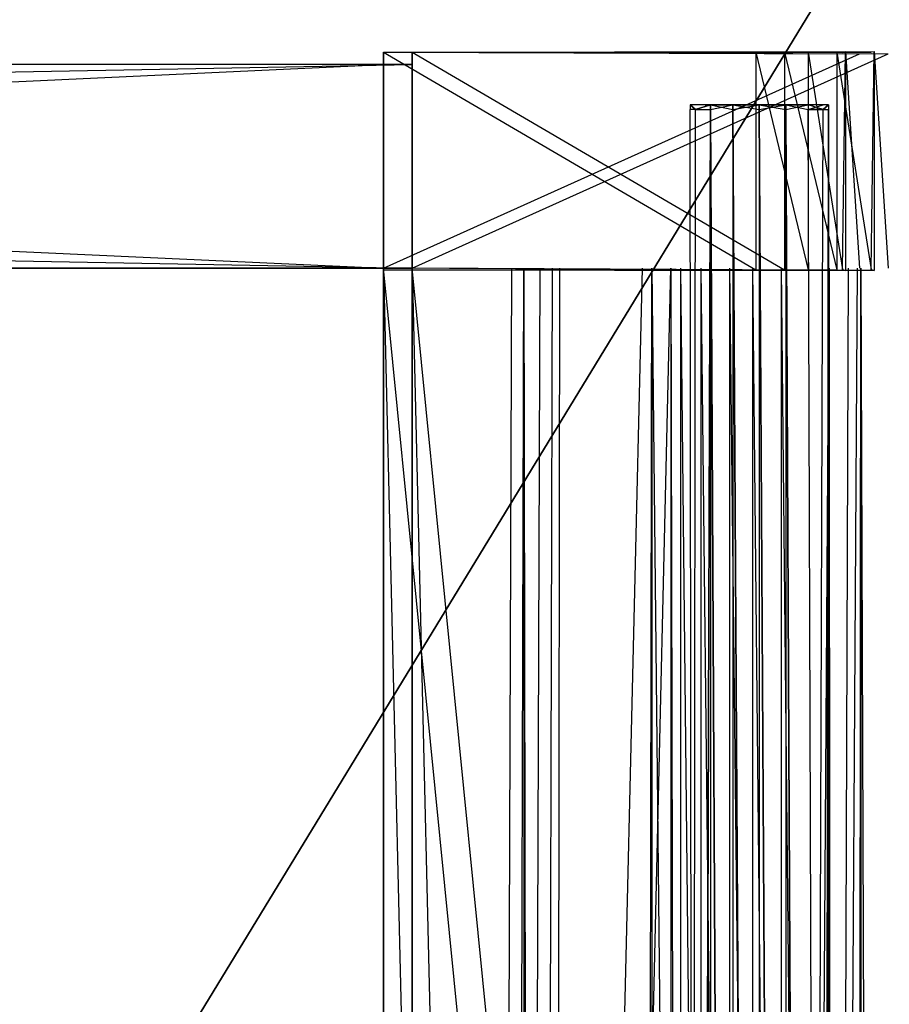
# Model space of a CAD drawing. Extents: x 0 to 0.996, y -0.498 to 0.
# Tile 75 of 87: x 0.893 to 0.962, y -0.172 to -0.095. Entities that reach past the tile are written whole.
import ezdxf

# ---------------------------------------------------------------- set-up
doc = ezdxf.new("R2010")
doc.units = 0
for name, color, linetype in [('L0_DRAWERBOXU_7___REPLACEMTFORE', 7, 'CONTINUOUS'), ('L11_KORPUS2_5___REPLACEMTFOREMP', 7, 'CONTINUOUS'), ('L20_KORPUS1_0___REPLACEMTFOREMP', 7, 'CONTINUOUS'), ('L24_DRAWERBOXO_9___REPLACEMTFOR', 7, 'CONTINUOUS'), ('L28_DRAWERBOXO_5___REPLACEMTFOR', 7, 'CONTINUOUS'), ('L2_DRAWERBOXU_5___REPLACEMTFORE', 7, 'CONTINUOUS'), ('L30_DRAWERBOXO_3___REPLACEMTFOR', 7, 'CONTINUOUS'), ('L32_DRAWERBOXO_1___REPLACEMTFOR', 7, 'CONTINUOUS'), ('L4_DRAWERBOXU_3___REPLACEMTFORE', 7, 'CONTINUOUS'), ('L5_DRAWERBOXU_2___REPLACEMTFORE', 7, 'CONTINUOUS'), ('L7_DRAWERBOXU_0___REPLACEMTFORE', 7, 'CONTINUOUS')]:
    doc.layers.add(name, color=color, linetype=linetype)

msp = doc.modelspace()

# ---------------------------------------------------------------- linework, layer by layer
at = {"layer": 'L0_DRAWERBOXU_7___REPLACEMTFORE', "color": 250}
for points, invisible_edges in [([(0.946115, -0.101238, 0.234104), (0.946527, -0.101611, 0.23203), (0.946115, -0.101611, 0.234104), (0.946115, -0.101238, 0.234104)], 13), ([(0.946527, -0.101611, 0.23203), (0.946115, -0.101238, 0.234104), (0.946527, -0.101238, 0.23203), (0.946527, -0.101611, 0.23203)], 14), ([(0.946527, -0.101611, 0.236178), (0.946115, -0.101238, 0.234104), (0.946115, -0.101611, 0.234104), (0.946527, -0.101611, 0.236178)], 13), ([(0.946115, -0.101238, 0.234104), (0.946527, -0.101611, 0.236178), (0.946527, -0.101238, 0.236178), (0.946115, -0.101238, 0.234104)], 14), ([(0.946527, -0.101238, 0.236178), (0.947297, -0.101238, 0.234104), (0.946115, -0.101238, 0.234104), (0.946527, -0.101238, 0.236178)], 13), ([(0.946115, -0.101238, 0.234104), (0.94762, -0.101238, 0.232483), (0.946527, -0.101238, 0.23203), (0.946115, -0.101238, 0.234104)], 13), ([(0.94762, -0.101238, 0.232483), (0.946115, -0.101238, 0.234104), (0.947297, -0.101238, 0.234104), (0.94762, -0.101238, 0.232483)], 14), ([(0.946115, -0.101611, 0.234104), (0.946527, -0.455336, 0.23203), (0.946115, -0.455336, 0.234104), (0.946115, -0.101611, 0.234104)], 13), ([(0.946527, -0.455336, 0.23203), (0.946115, -0.101611, 0.234104), (0.946527, -0.101611, 0.23203), (0.946527, -0.455336, 0.23203)], 14), ([(0.946527, -0.101611, 0.236178), (0.946115, -0.455336, 0.234104), (0.946527, -0.455336, 0.236178), (0.946527, -0.101611, 0.236178)], 13), ([(0.946115, -0.455336, 0.234104), (0.946527, -0.101611, 0.236178), (0.946115, -0.101611, 0.234104), (0.946115, -0.455336, 0.234104)], 14), ([(0.946527, -0.101611, 0.23203), (0.947702, -0.101238, 0.230272), (0.947702, -0.101611, 0.230272), (0.946527, -0.101611, 0.23203)], 13), ([(0.947702, -0.101238, 0.230272), (0.946527, -0.101611, 0.23203), (0.946527, -0.101238, 0.23203), (0.947702, -0.101238, 0.230272)], 14), ([(0.947702, -0.101238, 0.237935), (0.946527, -0.101611, 0.236178), (0.947702, -0.101611, 0.237935), (0.947702, -0.101238, 0.237935)], 13), ([(0.946527, -0.101611, 0.236178), (0.947702, -0.101238, 0.237935), (0.946527, -0.101238, 0.236178), (0.946527, -0.101611, 0.236178)], 14), ([(0.946527, -0.101238, 0.236178), (0.948538, -0.101238, 0.2371), (0.94762, -0.101238, 0.235725), (0.946527, -0.101238, 0.236178)], 13), ([(0.948538, -0.101238, 0.2371), (0.946527, -0.101238, 0.236178), (0.947702, -0.101238, 0.237935), (0.948538, -0.101238, 0.2371)], 14), ([(0.947297, -0.101238, 0.234104), (0.946527, -0.101238, 0.236178), (0.94762, -0.101238, 0.235725), (0.947297, -0.101238, 0.234104)], 14), ([(0.946527, -0.101238, 0.23203), (0.948538, -0.101238, 0.231108), (0.947702, -0.101238, 0.230272), (0.946527, -0.101238, 0.23203)], 13), ([(0.948538, -0.101238, 0.231108), (0.946527, -0.101238, 0.23203), (0.94762, -0.101238, 0.232483), (0.948538, -0.101238, 0.231108)], 14), ([(0.946527, -0.455336, 0.23203), (0.947702, -0.101611, 0.230272), (0.947702, -0.455336, 0.230272), (0.946527, -0.455336, 0.23203)], 13), ([(0.947702, -0.101611, 0.230272), (0.946527, -0.455336, 0.23203), (0.946527, -0.101611, 0.23203), (0.947702, -0.101611, 0.230272)], 14), ([(0.947702, -0.101611, 0.237935), (0.946527, -0.455336, 0.236178), (0.947702, -0.455336, 0.237935), (0.947702, -0.101611, 0.237935)], 13), ([(0.946527, -0.455336, 0.236178), (0.947702, -0.101611, 0.237935), (0.946527, -0.101611, 0.236178), (0.946527, -0.455336, 0.236178)], 14), ([(0.955449, -0.101238, 0.232483), (0.94762, -0.101238, 0.232483), (0.947297, -0.101238, 0.234104), (0.955449, -0.101238, 0.232483)], 10), ([(0.955449, -0.101238, 0.232483), (0.947297, -0.101238, 0.234104), (0.955771, -0.101238, 0.234104), (0.955449, -0.101238, 0.232483)], 13), ([(0.955771, -0.101238, 0.234104), (0.947297, -0.101238, 0.234104), (0.955449, -0.101238, 0.235725), (0.955771, -0.101238, 0.234104)], 10), ([(0.955449, -0.101238, 0.235725), (0.947297, -0.101238, 0.234104), (0.94762, -0.101238, 0.235725), (0.955449, -0.101238, 0.235725)], 13), ([(0.95453, -0.101238, 0.231108), (0.948538, -0.101238, 0.231108), (0.94762, -0.101238, 0.232483), (0.95453, -0.101238, 0.231108)], 10), ([(0.95453, -0.101238, 0.231108), (0.94762, -0.101238, 0.232483), (0.955449, -0.101238, 0.232483), (0.95453, -0.101238, 0.231108)], 13), ([(0.955449, -0.101238, 0.235725), (0.94762, -0.101238, 0.235725), (0.948538, -0.101238, 0.2371), (0.955449, -0.101238, 0.235725)], 14), ([(0.94946, -0.101238, 0.229098), (0.947702, -0.101611, 0.230272), (0.947702, -0.101238, 0.230272), (0.94946, -0.101238, 0.229098)], 13), ([(0.947702, -0.101611, 0.230272), (0.94946, -0.101238, 0.229098), (0.94946, -0.101611, 0.229098), (0.947702, -0.101611, 0.230272)], 14), ([(0.947702, -0.101238, 0.237935), (0.949913, -0.101238, 0.238018), (0.948538, -0.101238, 0.2371), (0.947702, -0.101238, 0.237935)], 13), ([(0.949913, -0.101238, 0.238018), (0.947702, -0.101238, 0.237935), (0.94946, -0.101238, 0.23911), (0.949913, -0.101238, 0.238018)], 14), ([(0.947702, -0.101238, 0.230272), (0.949913, -0.101238, 0.23019), (0.94946, -0.101238, 0.229098), (0.947702, -0.101238, 0.230272)], 13), ([(0.949913, -0.101238, 0.23019), (0.947702, -0.101238, 0.230272), (0.948538, -0.101238, 0.231108), (0.949913, -0.101238, 0.23019)], 14), ([(0.94946, -0.101611, 0.23911), (0.947702, -0.101238, 0.237935), (0.947702, -0.101611, 0.237935), (0.94946, -0.101611, 0.23911)], 13), ([(0.947702, -0.101238, 0.237935), (0.94946, -0.101611, 0.23911), (0.94946, -0.101238, 0.23911), (0.947702, -0.101238, 0.237935)], 14), ([(0.947702, -0.101611, 0.230272), (0.94946, -0.455336, 0.229098), (0.947702, -0.455336, 0.230272), (0.947702, -0.101611, 0.230272)], 13), ([(0.94946, -0.455336, 0.229098), (0.947702, -0.101611, 0.230272), (0.94946, -0.101611, 0.229098), (0.94946, -0.455336, 0.229098)], 14), ([(0.94946, -0.455336, 0.23911), (0.947702, -0.101611, 0.237935), (0.947702, -0.455336, 0.237935), (0.94946, -0.455336, 0.23911)], 13), ([(0.947702, -0.101611, 0.237935), (0.94946, -0.455336, 0.23911), (0.94946, -0.101611, 0.23911), (0.947702, -0.101611, 0.237935)], 14), ([(0.953156, -0.101238, 0.23019), (0.949913, -0.101238, 0.23019), (0.948538, -0.101238, 0.231108), (0.953156, -0.101238, 0.23019)], 10), ([(0.953156, -0.101238, 0.23019), (0.948538, -0.101238, 0.231108), (0.95453, -0.101238, 0.231108), (0.953156, -0.101238, 0.23019)], 13), ([(0.955449, -0.101238, 0.235725), (0.948538, -0.101238, 0.2371), (0.95453, -0.101238, 0.2371), (0.955449, -0.101238, 0.235725)], 15), ([(0.95453, -0.101238, 0.2371), (0.948538, -0.101238, 0.2371), (0.949913, -0.101238, 0.238018), (0.95453, -0.101238, 0.2371)], 15), ([(0.951534, -0.101238, 0.228685), (0.94946, -0.101611, 0.229098), (0.94946, -0.101238, 0.229098), (0.951534, -0.101238, 0.228685)], 13), ([(0.94946, -0.101611, 0.229098), (0.951534, -0.101238, 0.228685), (0.951534, -0.101611, 0.228685), (0.94946, -0.101611, 0.229098)], 14), ([(0.951534, -0.101611, 0.239523), (0.94946, -0.101238, 0.23911), (0.94946, -0.101611, 0.23911), (0.951534, -0.101611, 0.239523)], 13), ([(0.94946, -0.101238, 0.23911), (0.951534, -0.101611, 0.239523), (0.951534, -0.101238, 0.239523), (0.94946, -0.101238, 0.23911)], 14), ([(0.94946, -0.101238, 0.23911), (0.951534, -0.101238, 0.23834), (0.949913, -0.101238, 0.238018), (0.94946, -0.101238, 0.23911)], 13), ([(0.951534, -0.101238, 0.23834), (0.94946, -0.101238, 0.23911), (0.951534, -0.101238, 0.239523), (0.951534, -0.101238, 0.23834)], 14), ([(0.94946, -0.101238, 0.229098), (0.951534, -0.101238, 0.229867), (0.951534, -0.101238, 0.228685), (0.94946, -0.101238, 0.229098)], 13), ([(0.951534, -0.101238, 0.229867), (0.94946, -0.101238, 0.229098), (0.949913, -0.101238, 0.23019), (0.951534, -0.101238, 0.229867)], 14), ([(0.94946, -0.101611, 0.229098), (0.951534, -0.455336, 0.228685), (0.94946, -0.455336, 0.229098), (0.94946, -0.101611, 0.229098)], 13), ([(0.951534, -0.455336, 0.228685), (0.94946, -0.101611, 0.229098), (0.951534, -0.101611, 0.228685), (0.951534, -0.455336, 0.228685)], 14), ([(0.951534, -0.455336, 0.239523), (0.94946, -0.101611, 0.23911), (0.94946, -0.455336, 0.23911), (0.951534, -0.455336, 0.239523)], 13), ([(0.94946, -0.101611, 0.23911), (0.951534, -0.455336, 0.239523), (0.951534, -0.101611, 0.239523), (0.94946, -0.101611, 0.23911)], 14), ([(0.949913, -0.101238, 0.23019), (0.953156, -0.101238, 0.23019), (0.951534, -0.101238, 0.229867), (0.949913, -0.101238, 0.23019)], 13), ([(0.95453, -0.101238, 0.2371), (0.949913, -0.101238, 0.238018), (0.953156, -0.101238, 0.238018), (0.95453, -0.101238, 0.2371)], 15), ([(0.953156, -0.101238, 0.238018), (0.949913, -0.101238, 0.238018), (0.951534, -0.101238, 0.23834), (0.953156, -0.101238, 0.238018)], 15), ([(0.953608, -0.101611, 0.23911), (0.951534, -0.101238, 0.239523), (0.951534, -0.101611, 0.239523), (0.953608, -0.101611, 0.23911)], 13), ([(0.951534, -0.101238, 0.239523), (0.953608, -0.101611, 0.23911), (0.953608, -0.101238, 0.23911), (0.951534, -0.101238, 0.239523)], 14), ([(0.953608, -0.101238, 0.229098), (0.951534, -0.101611, 0.228685), (0.951534, -0.101238, 0.228685), (0.953608, -0.101238, 0.229098)], 13), ([(0.951534, -0.101611, 0.228685), (0.953608, -0.101238, 0.229098), (0.953608, -0.101611, 0.229098), (0.951534, -0.101611, 0.228685)], 14), ([(0.951534, -0.101238, 0.229867), (0.953608, -0.101238, 0.229098), (0.951534, -0.101238, 0.228685), (0.951534, -0.101238, 0.229867)], 13), ([(0.953608, -0.101238, 0.229098), (0.951534, -0.101238, 0.229867), (0.953156, -0.101238, 0.23019), (0.953608, -0.101238, 0.229098)], 14), ([(0.951534, -0.101238, 0.23834), (0.953608, -0.101238, 0.23911), (0.953156, -0.101238, 0.238018), (0.951534, -0.101238, 0.23834)], 13), ([(0.953608, -0.101238, 0.23911), (0.951534, -0.101238, 0.23834), (0.951534, -0.101238, 0.239523), (0.953608, -0.101238, 0.23911)], 14), ([(0.953608, -0.455336, 0.23911), (0.951534, -0.101611, 0.239523), (0.951534, -0.455336, 0.239523), (0.953608, -0.455336, 0.23911)], 13), ([(0.951534, -0.101611, 0.239523), (0.953608, -0.455336, 0.23911), (0.953608, -0.101611, 0.23911), (0.951534, -0.101611, 0.239523)], 14), ([(0.951534, -0.101611, 0.228685), (0.953608, -0.455336, 0.229098), (0.951534, -0.455336, 0.228685), (0.951534, -0.101611, 0.228685)], 13), ([(0.953608, -0.455336, 0.229098), (0.951534, -0.101611, 0.228685), (0.953608, -0.101611, 0.229098), (0.953608, -0.455336, 0.229098)], 14), ([(0.953156, -0.101238, 0.23019), (0.955366, -0.101238, 0.230272), (0.953608, -0.101238, 0.229098), (0.953156, -0.101238, 0.23019)], 13), ([(0.955366, -0.101238, 0.230272), (0.953156, -0.101238, 0.23019), (0.95453, -0.101238, 0.231108), (0.955366, -0.101238, 0.230272)], 14), ([(0.953156, -0.101238, 0.238018), (0.955366, -0.101238, 0.237935), (0.95453, -0.101238, 0.2371), (0.953156, -0.101238, 0.238018)], 13), ([(0.955366, -0.101238, 0.237935), (0.953156, -0.101238, 0.238018), (0.953608, -0.101238, 0.23911), (0.955366, -0.101238, 0.237935)], 14), ([(0.955366, -0.101611, 0.237935), (0.953608, -0.101238, 0.23911), (0.953608, -0.101611, 0.23911), (0.955366, -0.101611, 0.237935)], 13), ([(0.953608, -0.101238, 0.23911), (0.955366, -0.101611, 0.237935), (0.955366, -0.101238, 0.237935), (0.953608, -0.101238, 0.23911)], 14), ([(0.955366, -0.101238, 0.230272), (0.953608, -0.101611, 0.229098), (0.953608, -0.101238, 0.229098), (0.955366, -0.101238, 0.230272)], 13), ([(0.953608, -0.101611, 0.229098), (0.955366, -0.101238, 0.230272), (0.955366, -0.101611, 0.230272), (0.953608, -0.101611, 0.229098)], 14), ([(0.955366, -0.455336, 0.237935), (0.953608, -0.101611, 0.23911), (0.953608, -0.455336, 0.23911), (0.955366, -0.455336, 0.237935)], 13), ([(0.953608, -0.101611, 0.23911), (0.955366, -0.455336, 0.237935), (0.955366, -0.101611, 0.237935), (0.953608, -0.101611, 0.23911)], 14), ([(0.953608, -0.101611, 0.229098), (0.955366, -0.455336, 0.230272), (0.953608, -0.455336, 0.229098), (0.953608, -0.101611, 0.229098)], 13), ([(0.955366, -0.455336, 0.230272), (0.953608, -0.101611, 0.229098), (0.955366, -0.101611, 0.230272), (0.955366, -0.455336, 0.230272)], 14), ([(0.95453, -0.101238, 0.231108), (0.956541, -0.101238, 0.23203), (0.955366, -0.101238, 0.230272), (0.95453, -0.101238, 0.231108)], 13), ([(0.956541, -0.101238, 0.23203), (0.95453, -0.101238, 0.231108), (0.955449, -0.101238, 0.232483), (0.956541, -0.101238, 0.23203)], 14), ([(0.95453, -0.101238, 0.2371), (0.956541, -0.101238, 0.236178), (0.955449, -0.101238, 0.235725), (0.95453, -0.101238, 0.2371)], 13), ([(0.956541, -0.101238, 0.236178), (0.95453, -0.101238, 0.2371), (0.955366, -0.101238, 0.237935), (0.956541, -0.101238, 0.236178)], 14), ([(0.956541, -0.101238, 0.236178), (0.955366, -0.101611, 0.237935), (0.956541, -0.101611, 0.236178), (0.956541, -0.101238, 0.236178)], 13), ([(0.955366, -0.101611, 0.237935), (0.956541, -0.101238, 0.236178), (0.955366, -0.101238, 0.237935), (0.955366, -0.101611, 0.237935)], 14), ([(0.955366, -0.101238, 0.230272), (0.956541, -0.101611, 0.23203), (0.955366, -0.101611, 0.230272), (0.955366, -0.101238, 0.230272)], 13), ([(0.956541, -0.101611, 0.23203), (0.955366, -0.101238, 0.230272), (0.956541, -0.101238, 0.23203), (0.956541, -0.101611, 0.23203)], 14), ([(0.956541, -0.101611, 0.236178), (0.955366, -0.455336, 0.237935), (0.956541, -0.455336, 0.236178), (0.956541, -0.101611, 0.236178)], 13), ([(0.955366, -0.455336, 0.237935), (0.956541, -0.101611, 0.236178), (0.955366, -0.101611, 0.237935), (0.955366, -0.455336, 0.237935)], 14), ([(0.955366, -0.101611, 0.230272), (0.956541, -0.455336, 0.23203), (0.955366, -0.455336, 0.230272), (0.955366, -0.101611, 0.230272)], 13), ([(0.956541, -0.455336, 0.23203), (0.955366, -0.101611, 0.230272), (0.956541, -0.101611, 0.23203), (0.956541, -0.455336, 0.23203)], 14), ([(0.955449, -0.101238, 0.232483), (0.956953, -0.101238, 0.234104), (0.956541, -0.101238, 0.23203), (0.955449, -0.101238, 0.232483)], 13), ([(0.956953, -0.101238, 0.234104), (0.955449, -0.101238, 0.232483), (0.955771, -0.101238, 0.234104), (0.956953, -0.101238, 0.234104)], 14), ([(0.955449, -0.101238, 0.235725), (0.956953, -0.101238, 0.234104), (0.955771, -0.101238, 0.234104), (0.955449, -0.101238, 0.235725)], 13), ([(0.956953, -0.101238, 0.234104), (0.955449, -0.101238, 0.235725), (0.956541, -0.101238, 0.236178), (0.956953, -0.101238, 0.234104)], 14), ([(0.956953, -0.101238, 0.234104), (0.956541, -0.101611, 0.236178), (0.956953, -0.101611, 0.234104), (0.956953, -0.101238, 0.234104)], 13), ([(0.956541, -0.101611, 0.236178), (0.956953, -0.101238, 0.234104), (0.956541, -0.101238, 0.236178), (0.956541, -0.101611, 0.236178)], 14), ([(0.956541, -0.101611, 0.23203), (0.956953, -0.101238, 0.234104), (0.956953, -0.101611, 0.234104), (0.956541, -0.101611, 0.23203)], 13), ([(0.956953, -0.101238, 0.234104), (0.956541, -0.101611, 0.23203), (0.956541, -0.101238, 0.23203), (0.956953, -0.101238, 0.234104)], 14), ([(0.956953, -0.101611, 0.234104), (0.956541, -0.455336, 0.236178), (0.956953, -0.455336, 0.234104), (0.956953, -0.101611, 0.234104)], 13), ([(0.956541, -0.455336, 0.236178), (0.956953, -0.101611, 0.234104), (0.956541, -0.101611, 0.236178), (0.956541, -0.455336, 0.236178)], 14), ([(0.956541, -0.455336, 0.23203), (0.956953, -0.101611, 0.234104), (0.956953, -0.455336, 0.234104), (0.956541, -0.455336, 0.23203)], 13), ([(0.956953, -0.101611, 0.234104), (0.956541, -0.455336, 0.23203), (0.956541, -0.101611, 0.23203), (0.956953, -0.101611, 0.234104)], 14)]:
    msp.add_3dface(points, dxfattribs=dict(at, invisible_edges=invisible_edges))
at = {"layer": 'L11_KORPUS2_5___REPLACEMTFOREMP', "color": 250}
for points, invisible_edges in [([(0.971099, -0.068445, 0.006866), (0.721741, -0.477287, 0.006866), (0.721741, -0.068445, 0.006866), (0.971099, -0.068445, 0.006866)], 13), ([(0.721741, -0.477287, 0.006866), (0.971099, -0.068445, 0.006866), (0.971099, -0.477287, 0.006866), (0.721741, -0.477287, 0.006866)], 14), ([(0.721741, -0.477287, 0.024322), (0.971099, -0.068445, 0.024322), (0.721741, -0.068445, 0.024322), (0.721741, -0.477287, 0.024322)], 13), ([(0.971099, -0.068445, 0.024322), (0.721741, -0.477287, 0.024322), (0.971099, -0.477287, 0.024322), (0.971099, -0.068445, 0.024322)], 14)]:
    msp.add_3dface(points, dxfattribs=dict(at, invisible_edges=invisible_edges))
at = {"layer": 'L20_KORPUS1_0___REPLACEMTFOREMP', "color": 8}
for points, invisible_edges in [([(0.995088, -0.000594), (0.098, -0.497406), (0.098, -0.000594), (0.995088, -0.000594)], 13), ([(0.098, -0.497406), (0.995088, -0.000594), (0.995091, -0.497406), (0.098, -0.497406)], 10), ([(0.098, -0.497404, 0.00769), (0.995088, -0.000596, 0.00769), (0.098, -0.000596, 0.00769), (0.098, -0.497404, 0.00769)], 13), ([(0.995088, -0.000596, 0.00769), (0.098, -0.497404, 0.00769), (0.995091, -0.497404, 0.00769), (0.995088, -0.000596, 0.00769)], 10)]:
    msp.add_3dface(points, dxfattribs=dict(at, invisible_edges=invisible_edges))
at = {"layer": 'L24_DRAWERBOXO_9___REPLACEMTFOR', "color": 250}
for points, invisible_edges in [([(0.922055, -0.4818, 0.37804), (0.922055, -0.114065, 0.394781), (0.922055, -0.114064, 0.37804), (0.922055, -0.4818, 0.37804)], 14), ([(0.922055, -0.114064, 0.37804), (0.958539, -0.4818, 0.37804), (0.922055, -0.4818, 0.37804), (0.922055, -0.114064, 0.37804)], 13), ([(0.958539, -0.4818, 0.37804), (0.922055, -0.114064, 0.37804), (0.958539, -0.114065, 0.37804), (0.958539, -0.4818, 0.37804)], 14), ([(0.922055, -0.114065, 0.394781), (0.922055, -0.4818, 0.37804), (0.922055, -0.4818, 0.394781), (0.922055, -0.114065, 0.394781)], 13), ([(0.930798, -0.4818, 0.40109), (0.922055, -0.114065, 0.394781), (0.922055, -0.4818, 0.394781), (0.930798, -0.4818, 0.40109)], 13), ([(0.922055, -0.114065, 0.394781), (0.930798, -0.4818, 0.40109), (0.930798, -0.114065, 0.40109), (0.922055, -0.114065, 0.394781)], 14), ([(0.932107, -0.114065, 0.402757), (0.930798, -0.4818, 0.40109), (0.932107, -0.4818, 0.402757), (0.932107, -0.114065, 0.402757)], 13), ([(0.930798, -0.4818, 0.40109), (0.932107, -0.114065, 0.402757), (0.930798, -0.114065, 0.40109), (0.930798, -0.4818, 0.40109)], 14), ([(0.93307, -0.114065, 0.404645), (0.932107, -0.4818, 0.402757), (0.93307, -0.4818, 0.404645), (0.93307, -0.114065, 0.404645)], 13), ([(0.932107, -0.4818, 0.402757), (0.93307, -0.114065, 0.404645), (0.932107, -0.114065, 0.402757), (0.932107, -0.4818, 0.402757)], 14), ([(0.93365, -0.4818, 0.406683), (0.93307, -0.114065, 0.404645), (0.93307, -0.4818, 0.404645), (0.93365, -0.4818, 0.406683)], 13), ([(0.93307, -0.114065, 0.404645), (0.93365, -0.4818, 0.406683), (0.93365, -0.114065, 0.406683), (0.93307, -0.114065, 0.404645)], 14), ([(0.942359, -0.114065, 0.459629), (0.93365, -0.4818, 0.406683), (0.942359, -0.4818, 0.459629), (0.942359, -0.114065, 0.459629)], 13), ([(0.93365, -0.4818, 0.406683), (0.942359, -0.114065, 0.459629), (0.93365, -0.114065, 0.406683), (0.93365, -0.4818, 0.406683)], 14), ([(0.943111, -0.114065, 0.460697), (0.942359, -0.4818, 0.459629), (0.943111, -0.4818, 0.460697), (0.943111, -0.114065, 0.460697)], 13), ([(0.942359, -0.4818, 0.459629), (0.943111, -0.114065, 0.460697), (0.942359, -0.114065, 0.459629), (0.942359, -0.4818, 0.459629)], 14), ([(0.94695, -0.4818, 0.462028), (0.943111, -0.114065, 0.460697), (0.943111, -0.4818, 0.460697), (0.94695, -0.4818, 0.462028)], 13), ([(0.943111, -0.114065, 0.460697), (0.94695, -0.4818, 0.462028), (0.94695, -0.114065, 0.462028), (0.943111, -0.114065, 0.460697)], 14), ([(0.951013, -0.4818, 0.461979), (0.94695, -0.114065, 0.462028), (0.94695, -0.4818, 0.462028), (0.951013, -0.4818, 0.461979)], 13), ([(0.94695, -0.114065, 0.462028), (0.951013, -0.4818, 0.461979), (0.951013, -0.114065, 0.461979), (0.94695, -0.114065, 0.462028)], 14), ([(0.95466, -0.4818, 0.460262), (0.951013, -0.114065, 0.461979), (0.951013, -0.4818, 0.461979), (0.95466, -0.4818, 0.460262)], 13), ([(0.951013, -0.114065, 0.461979), (0.95466, -0.4818, 0.460262), (0.95466, -0.114065, 0.460262), (0.951013, -0.114065, 0.461979)], 14), ([(0.957007, -0.114065, 0.456987), (0.95466, -0.4818, 0.460262), (0.957007, -0.4818, 0.456986), (0.957007, -0.114065, 0.456987)], 13), ([(0.95466, -0.4818, 0.460262), (0.957007, -0.114065, 0.456987), (0.95466, -0.114065, 0.460262), (0.95466, -0.4818, 0.460262)], 14), ([(0.957253, -0.4818, 0.453611), (0.957007, -0.114065, 0.456987), (0.957007, -0.4818, 0.456986), (0.957253, -0.4818, 0.453611)], 13), ([(0.957007, -0.114065, 0.456987), (0.957253, -0.4818, 0.453611), (0.957253, -0.114065, 0.453611), (0.957007, -0.114065, 0.456987)], 14), ([(0.958539, -0.114065, 0.37804), (0.957253, -0.4818, 0.453611), (0.958539, -0.4818, 0.37804), (0.958539, -0.114065, 0.37804)], 13), ([(0.957253, -0.4818, 0.453611), (0.958539, -0.114065, 0.37804), (0.957253, -0.114065, 0.453611), (0.957253, -0.4818, 0.453611)], 14)]:
    msp.add_3dface(points, dxfattribs=dict(at, invisible_edges=invisible_edges))
at = {"layer": 'L28_DRAWERBOXO_5___REPLACEMTFOR', "color": 250}
for points, invisible_edges in [([(0.922055, -0.114065, 0.462031), (0.575745, -0.098092, 0.462031), (0.575745, -0.114065, 0.462031), (0.922055, -0.114065, 0.462031)], 13), ([(0.575745, -0.098092, 0.462031), (0.922055, -0.114065, 0.462031), (0.922055, -0.098092, 0.462031), (0.575745, -0.098092, 0.462031)], 14), ([(0.575745, -0.098092, 0.37804), (0.922055, -0.098092, 0.462031), (0.922055, -0.098092, 0.37804), (0.575745, -0.098092, 0.37804)], 13), ([(0.922055, -0.098092, 0.462031), (0.575745, -0.098092, 0.37804), (0.575745, -0.098092, 0.462031), (0.922055, -0.098092, 0.462031)], 14), ([(0.922055, -0.098092, 0.37804), (0.575745, -0.114065, 0.37804), (0.575745, -0.098092, 0.37804), (0.922055, -0.098092, 0.37804)], 13), ([(0.575745, -0.114065, 0.37804), (0.922055, -0.098092, 0.37804), (0.922055, -0.114064, 0.37804), (0.575745, -0.114065, 0.37804)], 14), ([(0.922055, -0.114064, 0.37804), (0.922055, -0.098092, 0.462031), (0.922055, -0.114065, 0.462031), (0.922055, -0.114064, 0.37804)], 13), ([(0.922055, -0.098092, 0.462031), (0.922055, -0.114064, 0.37804), (0.922055, -0.098092, 0.37804), (0.922055, -0.098092, 0.462031)], 14), ([(0.922055, -0.114065, 0.462031), (0.575745, -0.114065, 0.37804), (0.922055, -0.114064, 0.37804), (0.922055, -0.114065, 0.462031)], 13), ([(0.575745, -0.114065, 0.37804), (0.922055, -0.114065, 0.462031), (0.575745, -0.114065, 0.462031), (0.575745, -0.114065, 0.37804)], 14)]:
    msp.add_3dface(points, dxfattribs=dict(at, invisible_edges=invisible_edges))
at = {"layer": 'L2_DRAWERBOXU_5___REPLACEMTFORE', "color": 250}
for points, invisible_edges in [([(0.9243, -0.114065, 0.11626), (0.9243, -0.481803, 0.099519), (0.9243, -0.481803, 0.11626), (0.9243, -0.114065, 0.11626)], 13), ([(0.9243, -0.481803, 0.099519), (0.9243, -0.114065, 0.11626), (0.9243, -0.114065, 0.099519), (0.9243, -0.481803, 0.099519)], 14), ([(0.9243, -0.114065, 0.099519), (0.960784, -0.481803, 0.099519), (0.9243, -0.481803, 0.099519), (0.9243, -0.114065, 0.099519)], 13), ([(0.960784, -0.481803, 0.099519), (0.9243, -0.114065, 0.099519), (0.960784, -0.114065, 0.099519), (0.960784, -0.481803, 0.099519)], 14), ([(0.933043, -0.481803, 0.122569), (0.9243, -0.114065, 0.11626), (0.9243, -0.481803, 0.11626), (0.933043, -0.481803, 0.122569)], 13), ([(0.9243, -0.114065, 0.11626), (0.933043, -0.481803, 0.122569), (0.933043, -0.114065, 0.122569), (0.9243, -0.114065, 0.11626)], 14), ([(0.934352, -0.114065, 0.124236), (0.933043, -0.481803, 0.122569), (0.934352, -0.481803, 0.124236), (0.934352, -0.114065, 0.124236)], 13), ([(0.933043, -0.481803, 0.122569), (0.934352, -0.114065, 0.124236), (0.933043, -0.114065, 0.122569), (0.933043, -0.481803, 0.122569)], 14), ([(0.935315, -0.114065, 0.126124), (0.934352, -0.481803, 0.124236), (0.935315, -0.481803, 0.126124), (0.935315, -0.114065, 0.126124)], 13), ([(0.934352, -0.481803, 0.124236), (0.935315, -0.114065, 0.126124), (0.934352, -0.114065, 0.124236), (0.934352, -0.481803, 0.124236)], 14), ([(0.935895, -0.114065, 0.128162), (0.935315, -0.481803, 0.126124), (0.935895, -0.481803, 0.128162), (0.935895, -0.114065, 0.128162)], 13), ([(0.935315, -0.481803, 0.126124), (0.935895, -0.114065, 0.128162), (0.935315, -0.114065, 0.126124), (0.935315, -0.481803, 0.126124)], 14), ([(0.944604, -0.114065, 0.181108), (0.935895, -0.481803, 0.128162), (0.944604, -0.481803, 0.181108), (0.944604, -0.114065, 0.181108)], 13), ([(0.935895, -0.481803, 0.128162), (0.944604, -0.114065, 0.181108), (0.935895, -0.114065, 0.128162), (0.935895, -0.481803, 0.128162)], 14), ([(0.945356, -0.481803, 0.182176), (0.944604, -0.114065, 0.181108), (0.944604, -0.481803, 0.181108), (0.945356, -0.481803, 0.182176)], 13), ([(0.944604, -0.114065, 0.181108), (0.945356, -0.481803, 0.182176), (0.945356, -0.114065, 0.182176), (0.944604, -0.114065, 0.181108)], 14), ([(0.949195, -0.481803, 0.183507), (0.945356, -0.114065, 0.182176), (0.945356, -0.481803, 0.182176), (0.949195, -0.481803, 0.183507)], 13), ([(0.945356, -0.114065, 0.182176), (0.949195, -0.481803, 0.183507), (0.949195, -0.114065, 0.183507), (0.945356, -0.114065, 0.182176)], 14), ([(0.953258, -0.481803, 0.183458), (0.949195, -0.114065, 0.183507), (0.949195, -0.481803, 0.183507), (0.953258, -0.481803, 0.183458)], 13), ([(0.949195, -0.114065, 0.183507), (0.953258, -0.481803, 0.183458), (0.953258, -0.114065, 0.183458), (0.949195, -0.114065, 0.183507)], 14), ([(0.956905, -0.481803, 0.181742), (0.953258, -0.114065, 0.183458), (0.953258, -0.481803, 0.183458), (0.956905, -0.481803, 0.181742)], 13), ([(0.953258, -0.114065, 0.183458), (0.956905, -0.481803, 0.181742), (0.956905, -0.114065, 0.181742), (0.953258, -0.114065, 0.183458)], 14), ([(0.959252, -0.114065, 0.178466), (0.956905, -0.481803, 0.181742), (0.959252, -0.481803, 0.178466), (0.959252, -0.114065, 0.178466)], 13), ([(0.956905, -0.481803, 0.181742), (0.959252, -0.114065, 0.178466), (0.956905, -0.114065, 0.181742), (0.956905, -0.481803, 0.181742)], 14), ([(0.959498, -0.114065, 0.17509), (0.959252, -0.481803, 0.178466), (0.959498, -0.481803, 0.17509), (0.959498, -0.114065, 0.17509)], 13), ([(0.959252, -0.481803, 0.178466), (0.959498, -0.114065, 0.17509), (0.959252, -0.114065, 0.178466), (0.959252, -0.481803, 0.178466)], 14), ([(0.960784, -0.481803, 0.099519), (0.959498, -0.114065, 0.17509), (0.959498, -0.481803, 0.17509), (0.960784, -0.481803, 0.099519)], 13), ([(0.959498, -0.114065, 0.17509), (0.960784, -0.481803, 0.099519), (0.960784, -0.114065, 0.099519), (0.959498, -0.114065, 0.17509)], 14)]:
    msp.add_3dface(points, dxfattribs=dict(at, invisible_edges=invisible_edges))
at = {"layer": 'L30_DRAWERBOXO_3___REPLACEMTFOR', "color": 250}
for points, invisible_edges in [([(0.922055, -0.097107, 0.463107), (0.955372, -0.09713, 0.461118), (0.958303, -0.097062, 0.453659), (0.922055, -0.097107, 0.463107)], 14), ([(0.922055, -0.097107, 0.463107), (0.958303, -0.097062, 0.453659), (0.959397, -0.097245, 0.378047), (0.922055, -0.097107, 0.463107)], 14), ([(0.922055, -0.097107, 0.463107), (0.95126, -0.097119, 0.463054), (0.955372, -0.09713, 0.461118), (0.922055, -0.097107, 0.463107)], 14), ([(0.922055, -0.097107, 0.463107), (0.959397, -0.097245, 0.378047), (0.922055, -0.097244, 0.37804), (0.922055, -0.097107, 0.463107)], 14), ([(0.922055, -0.097107, 0.463107), (0.922055, -0.114064, 0.37804), (0.922055, -0.114201, 0.463107), (0.922055, -0.097107, 0.463107)], 13), ([(0.922055, -0.114064, 0.37804), (0.922055, -0.097107, 0.463107), (0.922055, -0.097244, 0.37804), (0.922055, -0.114064, 0.37804)], 14), ([(0.95126, -0.11419, 0.463054), (0.922055, -0.097107, 0.463107), (0.922055, -0.114201, 0.463107), (0.95126, -0.11419, 0.463054)], 13), ([(0.922055, -0.097107, 0.463107), (0.95126, -0.11419, 0.463054), (0.95126, -0.097119, 0.463054), (0.922055, -0.097107, 0.463107)], 14), ([(0.959397, -0.097245, 0.378047), (0.922055, -0.114064, 0.37804), (0.922055, -0.097244, 0.37804), (0.959397, -0.097245, 0.378047)], 13), ([(0.922055, -0.114064, 0.37804), (0.959397, -0.097245, 0.378047), (0.959397, -0.114063, 0.378047), (0.922055, -0.114064, 0.37804)], 14), ([(0.955372, -0.114178, 0.461118), (0.95126, -0.097119, 0.463054), (0.95126, -0.11419, 0.463054), (0.955372, -0.114178, 0.461118)], 13), ([(0.95126, -0.097119, 0.463054), (0.955372, -0.114178, 0.461118), (0.955372, -0.09713, 0.461118), (0.95126, -0.097119, 0.463054)], 14), ([(0.955372, -0.09713, 0.461118), (0.958058, -0.097136, 0.457367), (0.958303, -0.097062, 0.453659), (0.955372, -0.09713, 0.461118)], 14), ([(0.958058, -0.114173, 0.457367), (0.955372, -0.09713, 0.461118), (0.955372, -0.114178, 0.461118), (0.958058, -0.114173, 0.457367)], 13), ([(0.955372, -0.09713, 0.461118), (0.958058, -0.114173, 0.457367), (0.958058, -0.097136, 0.457367), (0.955372, -0.09713, 0.461118)], 14), ([(0.958303, -0.097062, 0.453659), (0.958058, -0.114173, 0.457367), (0.958303, -0.114246, 0.453659), (0.958303, -0.097062, 0.453659)], 13), ([(0.958058, -0.114173, 0.457367), (0.958303, -0.097062, 0.453659), (0.958058, -0.097136, 0.457367), (0.958058, -0.114173, 0.457367)], 14), ([(0.959397, -0.114063, 0.378047), (0.958303, -0.097062, 0.453659), (0.958303, -0.114246, 0.453659), (0.959397, -0.114063, 0.378047)], 13), ([(0.958303, -0.097062, 0.453659), (0.959397, -0.114063, 0.378047), (0.959397, -0.097245, 0.378047), (0.958303, -0.097062, 0.453659)], 14), ([(0.958303, -0.114246, 0.453659), (0.922055, -0.114064, 0.37804), (0.959397, -0.114063, 0.378047), (0.958303, -0.114246, 0.453659)], 14), ([(0.922055, -0.114201, 0.463107), (0.922055, -0.114064, 0.37804), (0.958303, -0.114246, 0.453659), (0.922055, -0.114201, 0.463107)], 14), ([(0.922055, -0.114201, 0.463107), (0.958303, -0.114246, 0.453659), (0.955372, -0.114178, 0.461118), (0.922055, -0.114201, 0.463107)], 14), ([(0.922055, -0.114201, 0.463107), (0.955372, -0.114178, 0.461118), (0.95126, -0.11419, 0.463054), (0.922055, -0.114201, 0.463107)], 14), ([(0.955372, -0.114178, 0.461118), (0.958303, -0.114246, 0.453659), (0.958058, -0.114173, 0.457367), (0.955372, -0.114178, 0.461118)], 14)]:
    msp.add_3dface(points, dxfattribs=dict(at, invisible_edges=invisible_edges))
at = {"layer": 'L32_DRAWERBOXO_1___REPLACEMTFOR', "color": 250}
for points, invisible_edges in [([(0.576032, -0.114064, 0.37804), (0.922055, -0.4818, 0.37804), (0.576032, -0.4818, 0.37804), (0.576032, -0.114064, 0.37804)], 13), ([(0.922055, -0.4818, 0.37804), (0.576032, -0.114064, 0.37804), (0.922055, -0.114064, 0.37804), (0.922055, -0.4818, 0.37804)], 14), ([(0.922055, -0.4818, 0.394038), (0.576032, -0.114064, 0.394038), (0.576032, -0.4818, 0.394038), (0.922055, -0.4818, 0.394038)], 13), ([(0.576032, -0.114064, 0.394038), (0.922055, -0.4818, 0.394038), (0.922055, -0.114064, 0.394038), (0.576032, -0.114064, 0.394038)], 14), ([(0.576032, -0.114064, 0.37804), (0.922055, -0.114064, 0.394038), (0.922055, -0.114064, 0.37804), (0.576032, -0.114064, 0.37804)], 13), ([(0.922055, -0.114064, 0.394038), (0.576032, -0.114064, 0.37804), (0.576032, -0.114064, 0.394038), (0.922055, -0.114064, 0.394038)], 14), ([(0.922055, -0.114064, 0.37804), (0.922055, -0.4818, 0.394038), (0.922055, -0.4818, 0.37804), (0.922055, -0.114064, 0.37804)], 13), ([(0.922055, -0.4818, 0.394038), (0.922055, -0.114064, 0.37804), (0.922055, -0.114064, 0.394038), (0.922055, -0.4818, 0.394038)], 14)]:
    msp.add_3dface(points, dxfattribs=dict(at, invisible_edges=invisible_edges))
at = {"layer": 'L4_DRAWERBOXU_3___REPLACEMTFORE', "color": 250}
for points, invisible_edges in [([(0.066985, -0.114064, 0.115518), (0.9243, -0.114065, 0.099519), (0.066985, -0.114065, 0.099519), (0.066985, -0.114064, 0.115518)], 13), ([(0.9243, -0.114065, 0.099519), (0.066985, -0.114064, 0.115518), (0.9243, -0.114064, 0.115518), (0.9243, -0.114065, 0.099519)], 14), ([(0.9243, -0.4818, 0.115518), (0.066985, -0.114064, 0.115518), (0.066985, -0.4818, 0.115518), (0.9243, -0.4818, 0.115518)], 13), ([(0.066985, -0.114064, 0.115518), (0.9243, -0.4818, 0.115518), (0.9243, -0.114064, 0.115518), (0.066985, -0.114064, 0.115518)], 14), ([(0.066985, -0.114065, 0.099519), (0.9243, -0.4818, 0.099519), (0.066985, -0.4818, 0.099519), (0.066985, -0.114065, 0.099519)], 13), ([(0.9243, -0.4818, 0.099519), (0.066985, -0.114065, 0.099519), (0.9243, -0.114065, 0.099519), (0.9243, -0.4818, 0.099519)], 14), ([(0.9243, -0.4818, 0.115518), (0.9243, -0.114065, 0.099519), (0.9243, -0.114064, 0.115518), (0.9243, -0.4818, 0.115518)], 14), ([(0.9243, -0.114065, 0.099519), (0.9243, -0.4818, 0.115518), (0.9243, -0.4818, 0.099519), (0.9243, -0.114065, 0.099519)], 13)]:
    msp.add_3dface(points, dxfattribs=dict(at, invisible_edges=invisible_edges))
at = {"layer": 'L5_DRAWERBOXU_2___REPLACEMTFORE', "color": 250}
for points, invisible_edges in [([(0.9243, -0.114065, 0.234504), (0.066985, -0.098092, 0.234504), (0.066985, -0.114065, 0.234504), (0.9243, -0.114065, 0.234504)], 13), ([(0.066985, -0.098092, 0.234504), (0.9243, -0.114065, 0.234504), (0.9243, -0.098092, 0.234504), (0.066985, -0.098092, 0.234504)], 14), ([(0.066985, -0.098092, 0.234504), (0.9243, -0.098092, 0.099519), (0.066985, -0.098092, 0.099519), (0.066985, -0.098092, 0.234504)], 13), ([(0.9243, -0.098092, 0.099519), (0.066985, -0.098092, 0.234504), (0.9243, -0.098092, 0.234504), (0.9243, -0.098092, 0.099519)], 14), ([(0.9243, -0.098092, 0.099519), (0.066985, -0.114065, 0.099519), (0.066985, -0.098092, 0.099519), (0.9243, -0.098092, 0.099519)], 13), ([(0.066985, -0.114065, 0.099519), (0.9243, -0.098092, 0.099519), (0.9243, -0.114065, 0.099519), (0.066985, -0.114065, 0.099519)], 14), ([(0.9243, -0.114065, 0.099519), (0.9243, -0.098092, 0.234504), (0.9243, -0.114065, 0.234504), (0.9243, -0.114065, 0.099519)], 13), ([(0.9243, -0.098092, 0.234504), (0.9243, -0.114065, 0.099519), (0.9243, -0.098092, 0.099519), (0.9243, -0.098092, 0.234504)], 14), ([(0.9243, -0.114065, 0.099519), (0.066985, -0.114065, 0.234504), (0.066985, -0.114065, 0.099519), (0.9243, -0.114065, 0.099519)], 13), ([(0.066985, -0.114065, 0.234504), (0.9243, -0.114065, 0.099519), (0.9243, -0.114065, 0.234504), (0.066985, -0.114065, 0.234504)], 14)]:
    msp.add_3dface(points, dxfattribs=dict(at, invisible_edges=invisible_edges))
at = {"layer": 'L7_DRAWERBOXU_0___REPLACEMTFORE', "color": 250}
for points, invisible_edges in [([(0.9243, -0.097107, 0.234904), (0.957617, -0.09713, 0.232915), (0.960548, -0.097062, 0.225456), (0.9243, -0.097107, 0.234904)], 14), ([(0.9243, -0.097107, 0.234904), (0.960548, -0.097062, 0.225456), (0.961642, -0.097245, 0.099526), (0.9243, -0.097107, 0.234904)], 14), ([(0.9243, -0.097107, 0.234904), (0.953505, -0.097119, 0.234851), (0.957617, -0.09713, 0.232915), (0.9243, -0.097107, 0.234904)], 14), ([(0.9243, -0.097107, 0.234904), (0.961642, -0.097245, 0.099526), (0.9243, -0.097244, 0.099519), (0.9243, -0.097107, 0.234904)], 14), ([(0.9243, -0.097107, 0.234904), (0.9243, -0.114065, 0.099519), (0.9243, -0.114201, 0.234904), (0.9243, -0.097107, 0.234904)], 13), ([(0.9243, -0.114065, 0.099519), (0.9243, -0.097107, 0.234904), (0.9243, -0.097244, 0.099519), (0.9243, -0.114065, 0.099519)], 14), ([(0.953505, -0.11419, 0.234851), (0.9243, -0.097107, 0.234904), (0.9243, -0.114201, 0.234904), (0.953505, -0.11419, 0.234851)], 13), ([(0.9243, -0.097107, 0.234904), (0.953505, -0.11419, 0.234851), (0.953505, -0.097119, 0.234851), (0.9243, -0.097107, 0.234904)], 14), ([(0.961642, -0.097245, 0.099526), (0.9243, -0.114065, 0.099519), (0.9243, -0.097244, 0.099519), (0.961642, -0.097245, 0.099526)], 13), ([(0.9243, -0.114065, 0.099519), (0.961642, -0.097245, 0.099526), (0.961642, -0.114063, 0.099526), (0.9243, -0.114065, 0.099519)], 14), ([(0.957617, -0.114178, 0.232915), (0.953505, -0.097119, 0.234851), (0.953505, -0.11419, 0.234851), (0.957617, -0.114178, 0.232915)], 13), ([(0.953505, -0.097119, 0.234851), (0.957617, -0.114178, 0.232915), (0.957617, -0.09713, 0.232915), (0.953505, -0.097119, 0.234851)], 14), ([(0.957617, -0.09713, 0.232915), (0.960303, -0.097136, 0.229164), (0.960548, -0.097062, 0.225456), (0.957617, -0.09713, 0.232915)], 14), ([(0.960303, -0.114173, 0.229164), (0.957617, -0.09713, 0.232915), (0.957617, -0.114178, 0.232915), (0.960303, -0.114173, 0.229164)], 13), ([(0.957617, -0.09713, 0.232915), (0.960303, -0.114173, 0.229164), (0.960303, -0.097136, 0.229164), (0.957617, -0.09713, 0.232915)], 14), ([(0.960548, -0.097062, 0.225456), (0.960303, -0.114173, 0.229164), (0.960548, -0.114246, 0.225456), (0.960548, -0.097062, 0.225456)], 13), ([(0.960303, -0.114173, 0.229164), (0.960548, -0.097062, 0.225456), (0.960303, -0.097136, 0.229164), (0.960303, -0.114173, 0.229164)], 14), ([(0.961642, -0.114063, 0.099526), (0.960548, -0.097062, 0.225456), (0.960548, -0.114246, 0.225456), (0.961642, -0.114063, 0.099526)], 13), ([(0.960548, -0.097062, 0.225456), (0.961642, -0.114063, 0.099526), (0.961642, -0.097245, 0.099526), (0.960548, -0.097062, 0.225456)], 14), ([(0.960548, -0.114246, 0.225456), (0.9243, -0.114065, 0.099519), (0.961642, -0.114063, 0.099526), (0.960548, -0.114246, 0.225456)], 14), ([(0.9243, -0.114201, 0.234904), (0.9243, -0.114065, 0.099519), (0.960548, -0.114246, 0.225456), (0.9243, -0.114201, 0.234904)], 14), ([(0.9243, -0.114201, 0.234904), (0.960548, -0.114246, 0.225456), (0.957617, -0.114178, 0.232915), (0.9243, -0.114201, 0.234904)], 14), ([(0.9243, -0.114201, 0.234904), (0.957617, -0.114178, 0.232915), (0.953505, -0.11419, 0.234851), (0.9243, -0.114201, 0.234904)], 14), ([(0.957617, -0.114178, 0.232915), (0.960548, -0.114246, 0.225456), (0.960303, -0.114173, 0.229164), (0.957617, -0.114178, 0.232915)], 14)]:
    msp.add_3dface(points, dxfattribs=dict(at, invisible_edges=invisible_edges))

doc.saveas('drawing.dxf')
